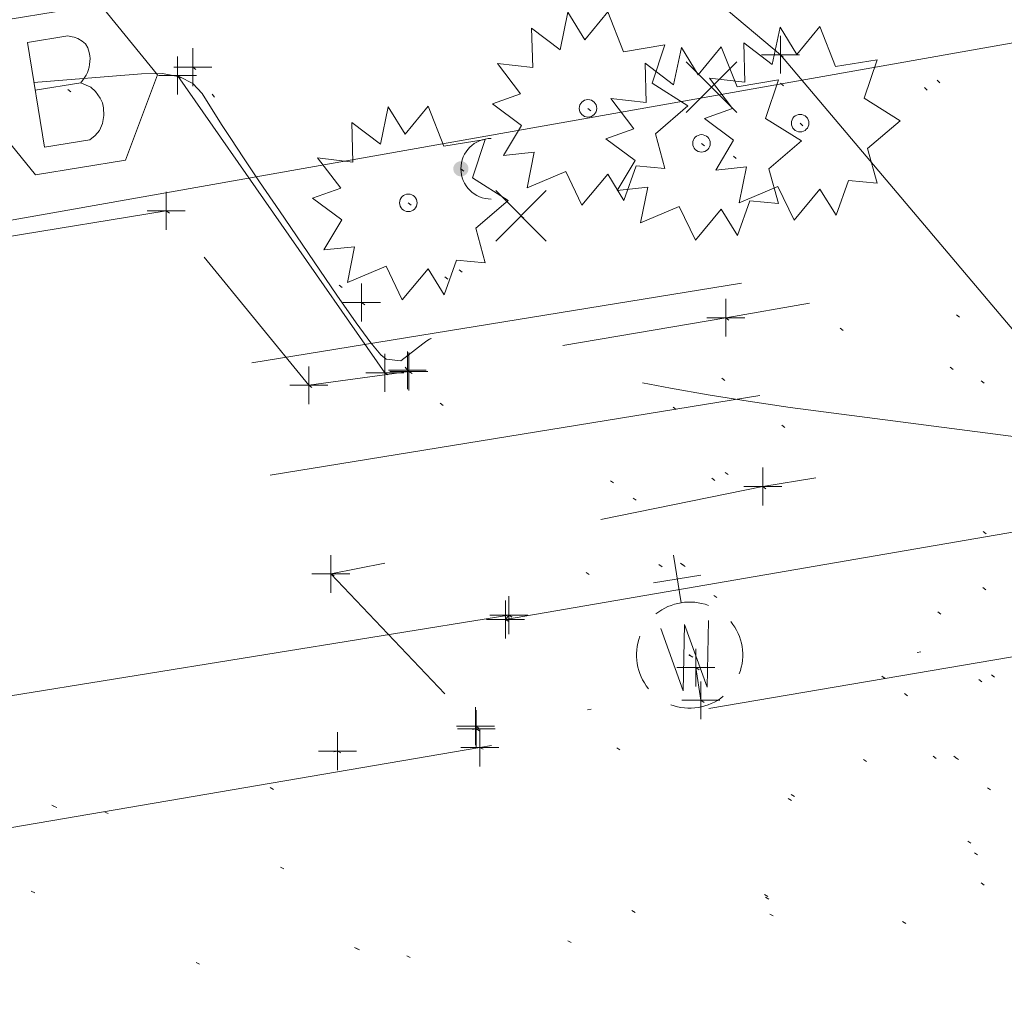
# Model space of a CAD drawing. Extents: x 413123 to 1465301, y 377724 to 504150.
# Tile 235 of 256: x 1463399 to 1463425, y 433913 to 433938. Entities that reach past the tile are written whole.
import ezdxf

# ---------------------------------------------------------------- set-up
doc = ezdxf.new("R2010")
doc.units = 0
doc.header["$MEASUREMENT"] = 0
for name, pattern in [('DGN Style 1', [8.732639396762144, 0.01453018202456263, -8.71810921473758]), ('DGN Style 3', [20.34225483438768, 14.53018202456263, -5.812072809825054]), ('DGN Style 5', [10.171127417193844, 4.35905460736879, -5.812072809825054]), ('gasex', [0]), ('ohcombex', [0]), ('waterex', [0])]:
    doc.linetypes.add(name, pattern=pattern)
for name, color, linetype, lineweight in [('DR_X_Storm_Sewer', 151, 'DGN Style 5', 0), ('DR_X_Text', 7, 'Continuous', 0), ('DT_X_Contour_Minor', 136, 'DGN Style 3', 0), ('DT_X_Terrain_Ground_Line', 92, 'DGN Style 3', 13), ('PV_X_Curb', 120, 'DGN Style 1', 0), ('PV_X_EOP', 7, 'DGN Style 3', 0), ('PV_X_Walk', 120, 'DGN Style 5', 0), ('RD_X_Cells', 7, 'Continuous', 0), ('SV_X_Random_Point (Construction)', 7, 'Continuous', 0), ('UT_X_Gas', 40, 'gasex', 0), ('UT_X_Misc_Cells', 7, 'Continuous', 0), ('UT_X_Overhead_Combined', 30, 'ohcombex', 0), ('UT_X_Water', 133, 'waterex', 0), ('UT_X_Water_Cells', 133, 'Continuous', 0), ('UT_X_Water_Cells (Construction)', 133, 'Continuous', 0), ('VG_X_Cells', 3, 'Continuous', 0)]:
    doc.layers.add(name, color=color, linetype=linetype, lineweight=lineweight)
doc.layers.add('SV_Observation (Construction)', color=97, linetype='DGN Style 1', lineweight=0, transparency=0.9)
doc.layers.add('SV_X_Shot_Marker (Construction)', color=40, linetype='Continuous', lineweight=0, transparency=0.5)
doc.styles.add('X_Straight-Normal LS 0.50_0', font='calibril.ttf')
doc.dimstyles.new('X_Dec-0  Masked  Straight', dxfattribs={"dimtxt": 0.13999972, "dimasz": 0.13999972, "dimexe": 0.06999986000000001, "dimexo": 0.06999986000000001, "dimgap": 0.06999986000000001, "dimtad": 1, "dimdec": 0, "dimzin": 3, "dimdsep": 46, "dimtxsty": 'X_Straight-Normal LS 0.50_0', "dimcen": 0, "dimclrd": 7, "dimclre": 7, "dimaunit": 1, "dimadec": 4, "dimazin": 2, "dimtfac": 1, "dimtdec": 0, "dimtofl": 0, "dimtmove": 1, "dimatfit": 1, "dimfxl": 1, "dimtolj": 1, "dimtzin": 3, "dimlwd": 0, "dimlwe": 0, "dimarcsym": 0})

# ---------------------------------------------------------------- blocks, each defined once
blk = doc.blocks.new('SVPT_466')
at = {"layer": 'SV_X_Shot_Marker (Construction)', "transparency": 33554495}
for p, q in [((0, 0.02500000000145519), (0, -0.02499999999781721)), ((-0.02499999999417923, 0), (0.02500000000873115, 0))]:
    blk.add_line(p, q, dxfattribs=at)
blk.add_point((0, 0), dxfattribs=at)
blk = doc.blocks.new('WGV')
at = {"layer": 'UT_X_Water_Cells', "color": 133, "linetype": 'Continuous', "lineweight": 0}
for p, q in [((0, 0.06999999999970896), (0, 0.1335833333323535)), ((0.03174999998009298, 0.1018333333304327), (-0.03183333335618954, 0.1018333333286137))]:
    blk.add_line(p, q, dxfattribs=at)
at = {"layer": 'UT_X_Water_Cells', "color": 133, "linetype": 'Continuous', "lineweight": 0, "flags": 128}
blk.add_lwpolyline([(-0.03183333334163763, 0.04099999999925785), (-0.01591666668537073, -0.04516666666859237), (0, 0.04099999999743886), (0.01599999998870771, -0.04516666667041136), (0.0318333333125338, 0.04099999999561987)], dxfattribs=at)
at = {"layer": 'UT_X_Water_Cells', "color": 133, "linetype": 'Continuous', "lineweight": 0}
for start, end in [(60.0183611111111, 120.0157416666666), (330.0183611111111, 29.98163888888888), (239.9842583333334, 299.9816388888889)]:
    blk.add_arc((-2.126363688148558e-05, 7.501010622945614e-05), 0.07000065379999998, start, end, dxfattribs=at)
at = {"layer": 'UT_X_Water_Cells', "color": 133, "linetype": 'Continuous', "lineweight": 0, "extrusion": (0, 0, -1)}
blk.add_arc((2.126363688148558e-05, 7.501010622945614e-05), 0.07000065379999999, 330.0183611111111, 29.98163888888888, dxfattribs=at)
at = {"layer": 'UT_X_Water_Cells (Construction)', "color": 133, "linetype": 'Continuous', "lineweight": 30}
blk.add_point((-1.455191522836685e-11, -3.637978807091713e-12), dxfattribs=at)
blk = doc.blocks.new('SVPT_468')
at = {"layer": 'SV_X_Shot_Marker (Construction)', "transparency": 33554495}
for p, q in [((0, 0.02500000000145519), (0, -0.02499999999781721)), ((-0.02499999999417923, 3.637978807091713e-12), (0.02500000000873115, 3.637978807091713e-12))]:
    blk.add_line(p, q, dxfattribs=at)
blk.add_point((0, 3.637978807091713e-12), dxfattribs=at)
blk = doc.blocks.new('SVPT_469')
at = {"layer": 'SV_X_Shot_Marker (Construction)', "transparency": 33554495}
for p, q in [((0, 0.02499999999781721), (0, -0.02500000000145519)), ((-0.02499999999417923, 0), (0.02500000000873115, 0))]:
    blk.add_line(p, q, dxfattribs=at)
blk.add_point((0, 0), dxfattribs=at)
blk = doc.blocks.new('SVPT_470')
at = {"layer": 'SV_X_Shot_Marker (Construction)', "transparency": 33554495}
for p, q in [((0, 0.02500000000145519), (0, -0.02499999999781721)), ((-0.02499999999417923, 0), (0.02500000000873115, 0))]:
    blk.add_line(p, q, dxfattribs=at)
blk.add_point((0, 0), dxfattribs=at)
blk = doc.blocks.new('DM_12')
at = {"layer": 'UT_X_Misc_Cells', "linetype": 'Continuous', "lineweight": 0}
h = blk.add_hatch(color=52, dxfattribs=at)
edge = h.paths.add_edge_path()
edge.add_arc((0, 3.637978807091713e-12), 0.01, 0, 360)
at = {"layer": 'UT_X_Misc_Cells', "color": 52, "linetype": 'Continuous', "lineweight": 0}
blk.add_arc((0.04000000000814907, 3.637978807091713e-12), 0.04, 90, 270, dxfattribs=at)
blk = doc.blocks.new('SHRUB_38')
at = {"layer": 'VG_X_Cells', "color": 3, "linetype": 'Continuous', "lineweight": 0, "flags": 128}
blk.add_lwpolyline([(-0.004249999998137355, 0.09050000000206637), (0.02599999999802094, 0.1272500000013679), (0.04674999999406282, 0.07458333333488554), (0.1013333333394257, 0.08358333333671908), (0.08441666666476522, 0.03300000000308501), (0.1316666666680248, 0.003250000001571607), (0.0888333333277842, -0.0334999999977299), (0.1013333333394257, -0.07916666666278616), (0.06366666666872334, -0.07574999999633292), (0.04741666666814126, -0.1214166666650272), (0.02599999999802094, -0.08683333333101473), (-0.007916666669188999, -0.127666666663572), (-0.02933333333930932, -0.08333333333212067), (-0.0803333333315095, -0.1048333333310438), (-0.07074999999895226, -0.05774999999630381), (-0.111333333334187, -0.06191666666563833), (-0.08766666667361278, -0.02241666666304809), (-0.1260833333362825, 0.006000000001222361), (-0.08916666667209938, 0.01916666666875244), (-0.1195000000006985, 0.05933333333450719), (-0.0729166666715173, 0.05383333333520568), (-0.0744166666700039, 0.1057500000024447), (-0.03674999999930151, 0.07733333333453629), (-0.02641666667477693, 0.1265833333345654), (-0.004249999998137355, 0.09050000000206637)], dxfattribs=at)
at = {"layer": 'VG_X_Cells', "color": 3, "linetype": 'Continuous', "lineweight": 0}
blk.add_circle((-3.666662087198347e-05, 2.000001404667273e-05), 0.01152, dxfattribs=at)
blk = doc.blocks.new('SHRUB_39')
at = {"layer": 'VG_X_Cells', "color": 3, "linetype": 'Continuous', "lineweight": 0, "flags": 128}
blk.add_lwpolyline([(-0.004249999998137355, 0.09050000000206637), (0.02600000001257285, 0.1272500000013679), (0.04675000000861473, 0.07458333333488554), (0.1013333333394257, 0.0835833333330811), (0.08441666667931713, 0.03300000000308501), (0.1316666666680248, 0.003250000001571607), (0.08883333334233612, -0.0334999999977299), (0.1013333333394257, -0.07916666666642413), (0.06366666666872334, -0.0757499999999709), (0.04741666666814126, -0.1214166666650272), (0.02600000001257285, -0.08683333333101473), (-0.007916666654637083, -0.127666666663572), (-0.0293333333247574, -0.08333333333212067), (-0.0803333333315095, -0.1048333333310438), (-0.07074999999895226, -0.05774999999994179), (-0.1113333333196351, -0.06191666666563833), (-0.08766666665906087, -0.02241666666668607), (-0.1260833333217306, 0.006000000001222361), (-0.08916666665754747, 0.01916666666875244), (-0.1194999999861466, 0.05933333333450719), (-0.07291666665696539, 0.05383333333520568), (-0.07441666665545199, 0.1057500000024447), (-0.03674999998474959, 0.07733333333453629), (-0.02641666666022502, 0.1265833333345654), (-0.004249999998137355, 0.09050000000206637)], dxfattribs=at)
at = {"layer": 'VG_X_Cells', "color": 3, "linetype": 'Continuous', "lineweight": 0}
blk.add_circle((-3.666660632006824e-05, 1.999995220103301e-05), 0.01152, dxfattribs=at)
blk = doc.blocks.new('SHRUB_40')
at = {"layer": 'VG_X_Cells', "color": 3, "linetype": 'Continuous', "lineweight": 0, "flags": 128}
blk.add_lwpolyline([(-0.004249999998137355, 0.0904999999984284), (0.02599999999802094, 0.1272499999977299), (0.04674999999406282, 0.07458333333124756), (0.1013333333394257, 0.0835833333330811), (0.08441666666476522, 0.03299999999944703), (0.1316666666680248, 0.003249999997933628), (0.0888333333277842, -0.03350000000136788), (0.1013333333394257, -0.07916666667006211), (0.06366666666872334, -0.0757499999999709), (0.04741666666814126, -0.1214166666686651), (0.02599999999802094, -0.08683333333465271), (-0.007916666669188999, -0.1276666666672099), (-0.02933333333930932, -0.08333333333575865), (-0.0803333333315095, -0.1048333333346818), (-0.07074999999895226, -0.05774999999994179), (-0.111333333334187, -0.06191666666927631), (-0.08766666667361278, -0.02241666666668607), (-0.1260833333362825, 0.005999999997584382), (-0.08916666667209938, 0.01916666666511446), (-0.1195000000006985, 0.05933333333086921), (-0.0729166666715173, 0.0538333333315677), (-0.0744166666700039, 0.1057499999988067), (-0.03674999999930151, 0.07733333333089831), (-0.02641666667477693, 0.1265833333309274), (-0.004249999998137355, 0.0904999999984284)], dxfattribs=at)
at = {"layer": 'VG_X_Cells', "color": 3, "linetype": 'Continuous', "lineweight": 0}
blk.add_circle((-3.666635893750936e-05, 2.000001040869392e-05), 0.01152, dxfattribs=at)
blk = doc.blocks.new('SHRUB_41')
at = {"layer": 'VG_X_Cells', "color": 3, "linetype": 'Continuous', "lineweight": 0, "flags": 128}
blk.add_lwpolyline([(-0.004249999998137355, 0.09050000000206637), (0.02599999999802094, 0.1272500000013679), (0.04674999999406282, 0.07458333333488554), (0.1013333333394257, 0.0835833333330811), (0.08441666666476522, 0.03299999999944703), (0.1316666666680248, 0.003250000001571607), (0.0888333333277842, -0.03350000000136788), (0.1013333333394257, -0.07916666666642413), (0.06366666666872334, -0.0757499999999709), (0.04741666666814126, -0.1214166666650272), (0.02599999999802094, -0.08683333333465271), (-0.007916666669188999, -0.1276666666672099), (-0.02933333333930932, -0.08333333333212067), (-0.0803333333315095, -0.1048333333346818), (-0.07074999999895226, -0.05774999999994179), (-0.111333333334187, -0.06191666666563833), (-0.08766666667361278, -0.02241666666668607), (-0.1260833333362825, 0.006000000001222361), (-0.08916666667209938, 0.01916666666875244), (-0.1195000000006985, 0.05933333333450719), (-0.0729166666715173, 0.05383333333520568), (-0.0744166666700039, 0.1057499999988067), (-0.03674999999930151, 0.07733333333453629), (-0.02641666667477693, 0.1265833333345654), (-0.004249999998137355, 0.09050000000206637)], dxfattribs=at)
at = {"layer": 'VG_X_Cells', "color": 3, "linetype": 'Continuous', "lineweight": 0}
blk.add_circle((-3.666662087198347e-05, 1.99999485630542e-05), 0.01152, dxfattribs=at)
blk = doc.blocks.new('X_104')
at = {"layer": 'SV_X_Random_Point (Construction)', "color": 7, "linetype": 'Continuous', "lineweight": 0, "transparency": 33554559}
for p, q in [((-0.03333333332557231, -0.03337499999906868), (0.03333333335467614, 0.03337500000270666)), ((-0.03333333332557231, 0.03337500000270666), (0.03333333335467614, -0.03337499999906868))]:
    blk.add_line(p, q, dxfattribs=at)
blk = doc.blocks.new('X_105')
at = {"layer": 'SV_X_Random_Point (Construction)', "color": 7, "linetype": 'Continuous', "lineweight": 0, "transparency": 33554559}
for p, q in [((-0.03333333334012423, -0.03337499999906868), (0.03333333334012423, 0.03337499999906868)), ((-0.03333333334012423, 0.03337499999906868), (0.03333333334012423, -0.03337499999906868))]:
    blk.add_line(p, q, dxfattribs=at)
blk = doc.blocks.new('SVPT_475')
at = {"layer": 'SV_X_Shot_Marker (Construction)', "transparency": 33554495}
for p, q in [((1.455191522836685e-11, 0.02500000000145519), (1.455191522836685e-11, -0.02500000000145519)), ((-0.02499999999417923, 0), (0.02500000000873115, 0))]:
    blk.add_line(p, q, dxfattribs=at)
blk.add_point((1.455191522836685e-11, 0), dxfattribs=at)
blk = doc.blocks.new('SVPT_476')
at = {"layer": 'SV_X_Shot_Marker (Construction)', "transparency": 33554495}
for p, q in [((0, 0.02500000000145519), (0, -0.02500000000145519)), ((-0.02499999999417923, 0), (0.02500000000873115, 0))]:
    blk.add_line(p, q, dxfattribs=at)
blk.add_point((0, 0), dxfattribs=at)
blk = doc.blocks.new('SVPT_477')
at = {"layer": 'SV_X_Shot_Marker (Construction)', "transparency": 33554495}
for p, q in [((1.455191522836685e-11, 0.02500000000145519), (1.455191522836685e-11, -0.02499999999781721)), ((-0.02499999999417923, 3.637978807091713e-12), (0.02500000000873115, 3.637978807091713e-12))]:
    blk.add_line(p, q, dxfattribs=at)
blk.add_point((1.455191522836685e-11, 3.637978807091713e-12), dxfattribs=at)
blk = doc.blocks.new('SVPT_478')
at = {"layer": 'SV_X_Shot_Marker (Construction)', "transparency": 33554495}
for p, q in [((0, 0.02499999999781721), (0, -0.02500000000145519)), ((-0.02499999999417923, 0), (0.02499999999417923, 0))]:
    blk.add_line(p, q, dxfattribs=at)
blk.add_point((0, 0), dxfattribs=at)
blk = doc.blocks.new('SVPT_479')
at = {"layer": 'SV_X_Shot_Marker (Construction)', "transparency": 33554495}
for p, q in [((0, 0.02500000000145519), (0, -0.02499999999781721)), ((-0.02499999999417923, 0), (0.02500000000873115, 0))]:
    blk.add_line(p, q, dxfattribs=at)
blk.add_point((0, 0), dxfattribs=at)
blk = doc.blocks.new('SVPT_480')
at = {"layer": 'SV_X_Shot_Marker (Construction)', "transparency": 33554495}
for p, q in [((1.455191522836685e-11, 0.02500000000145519), (1.455191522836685e-11, -0.02499999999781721)), ((-0.02499999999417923, 0), (0.02500000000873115, 0))]:
    blk.add_line(p, q, dxfattribs=at)
blk.add_point((1.455191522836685e-11, 0), dxfattribs=at)
blk = doc.blocks.new('SVPT_481')
at = {"layer": 'SV_X_Shot_Marker (Construction)', "transparency": 33554495}
for p, q in [((0, 0.02499999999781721), (0, -0.02500000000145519)), ((-0.02499999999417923, 0), (0.02500000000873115, 0))]:
    blk.add_line(p, q, dxfattribs=at)
blk.add_point((0, 0), dxfattribs=at)
blk = doc.blocks.new('BO_2')
at = {"layer": 'RD_X_Cells', "color": 30, "flags": 128}
blk.add_lwpolyline([(-0.06000000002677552, 0.103923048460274), (-0.1200000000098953, -5.456968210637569e-12), (-0.05999999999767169, -0.1039230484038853), (0.05999999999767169, -0.1039230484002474), (0.1199999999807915, -7.275957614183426e-12), (0.05999999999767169, 0.103923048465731), (-0.06000000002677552, 0.103923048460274)], dxfattribs=at)
at = {"layer": 'RD_X_Cells', "color": 30, "linetype": 'Continuous', "flags": 128}
blk.add_lwpolyline([(0.0181835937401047, 0.006049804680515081), (0.02370361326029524, 0.01156982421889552), (0.02700195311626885, 0.01486816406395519), (0.02920654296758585, 0.01818359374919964), (0.03031738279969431, 0.0203881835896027), (0.03252197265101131, 0.02479736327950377), (0.03361572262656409, 0.02809570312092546), (0.035820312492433, 0.03582031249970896), (0.03582031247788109, 0.03911865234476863), (0.03582031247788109, 0.04352783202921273), (0.03472656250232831, 0.05014160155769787), (0.0325219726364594, 0.05566162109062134), (0.02920654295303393, 0.0600708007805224), (0.02370361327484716, 0.0644799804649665), (0.01929443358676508, 0.06668457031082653), (0.01708984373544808, 0.06777832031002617), (0.01156982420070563, 0.06999999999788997), (-0.04243408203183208, 0.06999999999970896), (-0.04243408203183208, -0.07000000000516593), (0.0181835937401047, -0.07000000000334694), (0.02590820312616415, -0.06559082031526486), (0.0325219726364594, -0.06008789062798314), (0.03802490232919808, -0.05126953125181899), (0.04134033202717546, -0.04134033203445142), (0.04243408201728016, -0.03142822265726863), (0.04243408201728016, -0.02481445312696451), (0.04022949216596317, -0.0182006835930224), (0.03582031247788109, -0.008271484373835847), (0.0303173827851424, -0.001657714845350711), (0.0181835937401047, 0.006049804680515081), (-0.04243408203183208, 0.006049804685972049)], dxfattribs=at)
blk = doc.blocks.new('SVPT_482')
at = {"layer": 'SV_X_Shot_Marker (Construction)', "transparency": 33554495}
for p, q in [((1.455191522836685e-11, 0.02500000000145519), (1.455191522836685e-11, -0.02500000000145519)), ((-0.02499999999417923, 0), (0.02500000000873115, 0))]:
    blk.add_line(p, q, dxfattribs=at)
blk.add_point((1.455191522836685e-11, 0), dxfattribs=at)
blk = doc.blocks.new('SVPT_483')
at = {"layer": 'SV_X_Shot_Marker (Construction)', "transparency": 33554495}
for p, q in [((0, 0.02500000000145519), (0, -0.02500000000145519)), ((-0.02499999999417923, 0), (0.02499999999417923, 0))]:
    blk.add_line(p, q, dxfattribs=at)
blk.add_point((0, 0), dxfattribs=at)
blk = doc.blocks.new('SVPT_484')
at = {"layer": 'SV_X_Shot_Marker (Construction)', "transparency": 33554495}
for p, q in [((1.455191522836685e-11, 0.02499999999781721), (1.455191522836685e-11, -0.02500000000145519)), ((-0.02499999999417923, 0), (0.02500000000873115, 0))]:
    blk.add_line(p, q, dxfattribs=at)
blk.add_point((1.455191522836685e-11, 0), dxfattribs=at)
blk = doc.blocks.new('SVPT_485')
at = {"layer": 'SV_X_Shot_Marker (Construction)', "transparency": 33554495}
for p, q in [((0, 0.02500000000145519), (0, -0.02499999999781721)), ((-0.02500000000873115, 0), (0.02499999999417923, 0))]:
    blk.add_line(p, q, dxfattribs=at)
blk.add_point((0, 0), dxfattribs=at)
blk = doc.blocks.new('SVPT_486')
at = {"layer": 'SV_X_Shot_Marker (Construction)', "transparency": 33554495}
for p, q in [((1.455191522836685e-11, 0.02500000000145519), (1.455191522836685e-11, -0.02499999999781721)), ((-0.02499999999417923, 3.637978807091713e-12), (0.02500000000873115, 3.637978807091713e-12))]:
    blk.add_line(p, q, dxfattribs=at)
blk.add_point((1.455191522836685e-11, 3.637978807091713e-12), dxfattribs=at)
blk = doc.blocks.new('SVPT_487')
at = {"layer": 'SV_X_Shot_Marker (Construction)', "transparency": 33554495}
for p, q in [((0, 0.02499999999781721), (0, -0.02500000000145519)), ((-0.02499999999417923, 0), (0.02500000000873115, 0))]:
    blk.add_line(p, q, dxfattribs=at)
blk.add_point((0, 0), dxfattribs=at)
blk = doc.blocks.new('SVPT_488')
at = {"layer": 'SV_X_Shot_Marker (Construction)', "transparency": 33554495}
for p, q in [((0, 0.02499999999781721), (0, -0.02500000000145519)), ((-0.02500000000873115, 0), (0.02499999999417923, 0))]:
    blk.add_line(p, q, dxfattribs=at)
blk.add_point((0, 0), dxfattribs=at)
blk = doc.blocks.new('SVPT_489')
at = {"layer": 'SV_X_Shot_Marker (Construction)', "transparency": 33554495}
for p, q in [((0, 0.02499999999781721), (0, -0.02500000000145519)), ((-0.02499999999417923, 0), (0.02499999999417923, 0))]:
    blk.add_line(p, q, dxfattribs=at)
blk.add_point((0, 0), dxfattribs=at)
blk = doc.blocks.new('SVPT_490')
at = {"layer": 'SV_X_Shot_Marker (Construction)', "transparency": 33554495}
for p, q in [((1.455191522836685e-11, 0.02500000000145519), (1.455191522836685e-11, -0.02499999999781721)), ((-0.02499999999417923, 0), (0.02500000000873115, 0))]:
    blk.add_line(p, q, dxfattribs=at)
blk.add_point((1.455191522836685e-11, 0), dxfattribs=at)
blk = doc.blocks.new('*U5554', base_point=(1463158.719041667, 433438.2508333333, 579.5851666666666))
at = {"layer": 'DT_X_Contour_Minor', "elevation": 578.0000000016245, "flags": 128}
blk.add_lwpolyline([(1463399.463027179, 433936.5812899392), (1463402.299082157, 433936.8124299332), (1463402.854895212, 433936.8173347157), (1463403.306882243, 433936.7329890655), (1463403.655043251, 433936.5593929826), (1463403.899378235, 433936.2965464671), (1463404.412503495, 433935.4766218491), (1463404.651924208, 433935.1035399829), (1463404.985342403, 433934.5992378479), (1463405.412758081, 433933.9637154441), (1463405.934171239, 433933.1969727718), (1463407.449936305, 433930.9773652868), (1463407.957689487, 433930.2477685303), (1463408.344125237, 433929.7236838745), (1463408.609243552, 433929.4051113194), (1463408.753044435, 433929.292050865), (1463409.141041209, 433929.2439636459), (1463409.714400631, 433929.6896515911), (1463409.820251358, 433929.769626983), (1463409.892078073, 433929.8185440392), (1463409.929880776, 433929.8364027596), (1463409.933659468, 433929.8232031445), (1463409.898370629, 433929.7465930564), (1463409.921121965, 433929.7153623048), (1463410.015842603, 433929.6791276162), (1463410.182532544, 433929.6378889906), (1463410.421191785, 433929.5916464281), (1463411.702863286, 433929.3641719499), (1463416.243474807, 433928.5264541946), (1463417.242529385, 433928.3503256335), (1463418.29371675, 433928.1809618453), (1463419.397036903, 433928.01836283), (1463420.552489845, 433927.8625285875), (1463426.066246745, 433927.1510865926), (1463426.844043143, 433924.9755053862), (1463427.023204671, 433924.5410536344), (1463427.227347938, 433924.1700903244), (1463427.456472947, 433923.8626154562), (1463427.710579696, 433923.6186290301), (1463428.954701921, 433922.628165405), (1463430.764108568, 433922.899454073), (1463431.244034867, 433922.9705239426), (1463431.90835377, 433923.0674669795), (1463432.757065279, 433923.1902831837), (1463433.790169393, 433923.3389725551), (1463436.790970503, 433923.7699751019), (1463437.983480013, 433923.9412479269), (1463439.310407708, 433924.1318144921), (1463440.77175359, 433924.3416747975), (1463442.367517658, 433924.5708288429), (1463446.802112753, 433925.2076312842), (1463448.348694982, 433925.4295914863), (1463449.662495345, 433925.6178702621), (1463450.743513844, 433925.7724676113), (1463451.591750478, 433925.8933835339), (1463455.007030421, 433926.3790678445)], dxfattribs=at)

msp = doc.modelspace()

# ---------------------------------------------------------------- linework, layer by layer
at = {"layer": 'DR_X_Storm_Sewer', "ltscale": 3}
for p, q in [((1463284.750225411, 433909.5417977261, 576.315349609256), (1463439.718923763, 433934.8166504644, 576.315349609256)), ((1463285.233134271, 433906.5809196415, 576.315349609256), (1463440.201832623, 433931.8557723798, 576.315349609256))]:
    msp.add_line(p, q, dxfattribs=at)
at = {"layer": 'PV_X_Curb', "extrusion": (-0.8079611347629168, -0.5737089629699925, 0.1343757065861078), "elevation": -1431249.13761641, "flags": 128}
msp.add_lwpolyline([(493448.6276409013, 194668.6164057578), (493446.4732709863, 194669.0021416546), (493438.837152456, 194668.7535914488)], dxfattribs=at)
at = {"layer": 'PV_X_Curb'}
msp.add_polyline3d([(1463564.156665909, 433945.0687940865, 580.1059181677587), (1463541.509825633, 433941.2941077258, 579.7598666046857), (1463516.284057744, 433936.9887290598, 579.3988714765), (1463490.304366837, 433932.663427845, 578.946455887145), (1463472.826772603, 433929.8456631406, 578.6949554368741), (1463450.131571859, 433926.0763371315, 578.3545535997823), (1463431.534628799, 433923.0750062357, 578.0542514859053), (1463411.126682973, 433919.5403698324, 577.6251070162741), (1463407.469792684, 433918.9556840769, 577.1277144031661), (1463379.850179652, 433914.3959995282, 576.7548177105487)], dxfattribs=at)
at = {"layer": 'PV_X_EOP', "extrusion": (-0.004060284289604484, 0.005828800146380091, 0.9999747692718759), "elevation": -2834.67085540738, "flags": 128}
msp.add_lwpolyline([(1463393.535115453, 433960.6631047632), (1463398.996063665, 433952.8237589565)], dxfattribs=at)
at = {"layer": 'PV_X_EOP'}
msp.add_polyline3d([(1463736.258747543, 433976.3677306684, 582.4031630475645), (1463708.928051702, 433969.5500022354, 581.9694168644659), (1463674.269084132, 433962.9293571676, 581.4755923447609), (1463659.535262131, 433960.3968763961, 581.2651625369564), (1463609.646771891, 433952.1806760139, 580.4415606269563), (1463564.117128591, 433944.4518725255, 579.7813975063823), (1463542.069404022, 433940.737880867, 579.4043470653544), (1463516.414538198, 433936.3950760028, 578.970669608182), (1463490.445364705, 433932.1340754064, 578.5225183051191), (1463472.922958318, 433929.2509243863, 578.2941384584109), (1463450.12726533, 433925.5968596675, 577.9198854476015), (1463431.581209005, 433922.5159639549, 577.5426790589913), (1463411.218144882, 433919.0542981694, 577.180024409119), (1463380.074156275, 433913.7264882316, 576.7315988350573), (1463354.295798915, 433909.4373572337, 576.3706678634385), (1463325.78089473, 433904.660800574, 575.9930523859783), (1463305.458030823, 433901.6674845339, 575.6998013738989), (1463298.89307961, 433900.4229733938, 575.6579951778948)], dxfattribs=at)
msp.add_rational_spline([(1463920.791048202, 433904.0633671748, 586.3037028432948), (1463917.936213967, 433913.6655179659, 586.4221177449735), (1463915.081379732, 433923.2676687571, 586.5405326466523), (1463912.226545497, 433932.8698195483, 586.6589475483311), (1463911.165241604, 433936.6067062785, 586.7081786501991), (1463910.103937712, 433940.3435930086, 586.7574097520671), (1463909.04263382, 433944.0804797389, 586.8066408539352), (1463907.720337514, 433950.726873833, 586.8848170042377), (1463904.25707427, 433957.3440689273, 586.9345440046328), (1463895.714915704, 433965.1768086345, 587.0128089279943), (1463886.636716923, 433967.9750135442, 586.760751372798), (1463879.106911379, 433967.8787315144, 586.7222989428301), (1463875.336479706, 433966.7637938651, 586.6165797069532), (1463867.107361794, 433964.3303978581, 586.3858432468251), (1463858.878243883, 433961.8970018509, 586.1551067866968), (1463850.649125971, 433959.4636058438, 585.9243703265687), (1463849.119743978, 433958.9870037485, 585.8954569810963), (1463847.590361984, 433958.5104016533, 585.8665436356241), (1463846.060979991, 433958.033799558, 585.8376302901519), (1463842.62343288, 433957.0122987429, 585.7533386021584), (1463839.185885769, 433955.9907979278, 585.6690469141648), (1463835.748338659, 433954.9692971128, 585.5847552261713), (1463819.460309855, 433950.979356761, 585.2009035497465), (1463803.172281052, 433946.9894164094, 584.8170518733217), (1463786.884252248, 433942.9994760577, 584.433200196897), (1463770.753828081, 433939.7659148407, 584.0371321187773), (1463754.569688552, 433936.8118276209, 583.6493587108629), (1463738.336678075, 433934.1380986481, 583.2699960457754), (1463729.093822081, 433932.5865984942, 583.0264172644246), (1463719.850966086, 433931.0350983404, 582.7828384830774), (1463710.608110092, 433929.4835981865, 582.5392597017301), (1463700.929105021, 433927.8691301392, 582.3193884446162), (1463691.25009995, 433926.254662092, 582.0995171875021), (1463681.571094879, 433924.6401940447, 581.8796459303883), (1463672.581206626, 433923.1298516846, 581.6503499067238), (1463663.591318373, 433921.6195093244, 581.4210538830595), (1463654.60143012, 433920.1091669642, 581.1917578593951), (1463651.461804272, 433919.5789185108, 581.0892299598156), (1463648.322178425, 433919.0486700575, 580.9867020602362), (1463645.182552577, 433918.5184216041, 580.8841741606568), (1463633.317211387, 433916.5175558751, 580.6799924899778), (1463621.451870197, 433914.5166901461, 580.4758108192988), (1463609.586529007, 433912.5158244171, 580.2716291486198), (1463599.760228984, 433910.9001845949, 580.1664984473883), (1463589.93392896, 433909.2845447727, 580.061367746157), (1463580.107628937, 433907.6689049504, 579.9562370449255), (1463571.534539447, 433906.2474698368, 579.8068422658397), (1463562.961449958, 433904.826034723, 579.6574474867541), (1463554.388360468, 433903.4045996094, 579.5080527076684), (1463544.3923866, 433901.7484337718, 579.3141872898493), (1463534.396412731, 433900.0922679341, 579.1203218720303), (1463524.400438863, 433898.4361020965, 578.9264564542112), (1463516.493257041, 433897.138429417, 578.815980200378), (1463508.586075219, 433895.8407567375, 578.7055039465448), (1463500.678893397, 433894.5430840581, 578.5950276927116), (1463490.338688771, 433892.8074350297, 578.4153121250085), (1463479.998484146, 433891.0717860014, 578.2355965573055), (1463469.658279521, 433889.3361369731, 578.0558809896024), (1463458.946084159, 433887.5293454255, 577.9014269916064), (1463448.233888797, 433885.7225538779, 577.7469729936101), (1463437.521693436, 433883.9157623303, 577.5925189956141), (1463429.424077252, 433882.5948891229, 577.4610983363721), (1463421.326461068, 433881.2740159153, 577.3296776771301), (1463413.228844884, 433879.9531427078, 577.1982570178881), (1463404.256560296, 433878.4601595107, 577.0371808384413), (1463395.284275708, 433876.9671763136, 576.8761046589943), (1463386.311991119, 433875.4741931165, 576.7150284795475), (1463381.952417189, 433874.7711210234, 576.6165084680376), (1463377.592843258, 433874.0680489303, 576.5179884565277), (1463373.233269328, 433873.3649768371, 576.419468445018), (1463367.295375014, 433872.3152518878, 576.3411538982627), (1463361.357480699, 433871.2655269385, 576.2628393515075), (1463355.419586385, 433870.2158019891, 576.1845248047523), (1463347.624599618, 433868.920801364, 576.1089125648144), (1463339.82961285, 433867.6258007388, 576.0333003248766), (1463332.034626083, 433866.3308001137, 575.9576880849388), (1463326.181806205, 433865.3229802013, 575.8961451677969), (1463320.328986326, 433864.3151602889, 575.834602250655), (1463314.476166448, 433863.3073403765, 575.7730593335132), (1463311.826944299, 433862.8856345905, 575.7480777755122), (1463309.177722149, 433862.4639288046, 575.7230962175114), (1463306.5285, 433862.0422230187, 575.6981146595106)], [1, 1, 1, 1, 1, 1, 1, 1, 1, 1, 1, 1, 1, 1, 1, 1, 1, 1, 1, 1, 1, 1, 1, 1, 1, 0.9999002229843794, 0.9999002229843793, 1, 1, 1, 1, 1, 1, 1, 1, 1, 1, 1, 1, 1, 1, 1, 1, 1, 1, 1, 1, 1, 1, 1, 1, 1, 1, 1, 1, 1, 1, 1, 1, 1, 1, 1, 1, 1, 1, 1, 1, 1, 1, 1, 1, 1, 1, 1, 1, 1, 1, 1, 1, 1, 1, 1], degree=3, knots=[0, 0, 0, 0, 0.03846153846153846, 0.03846153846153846, 0.03846153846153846, 0.07692307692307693, 0.07692307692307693, 0.07692307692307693, 0.09254171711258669, 0.09603727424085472, 0.1059763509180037, 0.1153846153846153, 0.1153846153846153, 0.1153846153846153, 0.1538461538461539, 0.1538461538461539, 0.1538461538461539, 0.1923076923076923, 0.1923076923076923, 0.1923076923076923, 0.2307692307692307, 0.2307692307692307, 0.2307692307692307, 0.2692307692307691, 0.2692307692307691, 0.2692307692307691, 0.3076923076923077, 0.3076923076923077, 0.3076923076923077, 0.3461538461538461, 0.3461538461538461, 0.3461538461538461, 0.3846153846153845, 0.3846153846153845, 0.3846153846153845, 0.423076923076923, 0.423076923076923, 0.423076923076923, 0.4615384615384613, 0.4615384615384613, 0.4615384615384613, 0.4999999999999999, 0.4999999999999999, 0.4999999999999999, 0.5384615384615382, 0.5384615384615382, 0.5384615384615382, 0.5769230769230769, 0.5769230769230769, 0.5769230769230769, 0.6153846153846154, 0.6153846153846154, 0.6153846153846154, 0.6538461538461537, 0.6538461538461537, 0.6538461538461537, 0.6923076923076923, 0.6923076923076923, 0.6923076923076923, 0.7307692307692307, 0.7307692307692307, 0.7307692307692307, 0.7692307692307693, 0.7692307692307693, 0.7692307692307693, 0.8076923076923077, 0.8076923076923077, 0.8076923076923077, 0.8461538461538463, 0.8461538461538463, 0.8461538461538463, 0.8846153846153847, 0.8846153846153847, 0.8846153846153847, 0.9230769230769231, 0.9230769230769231, 0.9230769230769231, 0.9615384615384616, 0.9615384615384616, 0.9615384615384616, 1, 1, 1, 1], dxfattribs=at)
at = {"layer": 'PV_X_Walk'}
for points in [[(1463581.112639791, 433957.5892787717, 580.3438335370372), (1463540.368318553, 433950.7731777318, 580.1606143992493), (1463515.534389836, 433946.6985828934, 579.6642136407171), (1463488.756048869, 433942.3353543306, 579.1850704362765), (1463471.720328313, 433939.3800619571, 578.9916401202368), (1463448.746669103, 433935.5370586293, 578.5763023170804), (1463442.084726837, 433934.4948033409, 578.4709996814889), (1463441.921389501, 433935.0661637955, 578.4856121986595), (1463437.524270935, 433934.2705394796, 578.4220738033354), (1463437.492027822, 433933.7406939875, 578.4052793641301), (1463429.93820521, 433932.4834998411, 578.2370604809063), (1463417.704113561, 433930.3823878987, 578.1048006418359), (1463409.350821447, 433928.9651073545, 577.9589259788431), (1463406.708035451, 433928.599934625, 577.8881168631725), (1463402.953881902, 433933.1974243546, 577.8080152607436), (1463375.995929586, 433928.789824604, 577.588819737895), (1463379.502840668, 433923.987730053, 577.5035458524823), (1463350.388793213, 433919.0949765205, 577.1186920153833), (1463346.515329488, 433923.8226815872, 577.1388170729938), (1463325.146654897, 433920.1100130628, 576.8213703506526), (1463328.954551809, 433915.6681563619, 576.8191565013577), (1463320.96203744, 433914.3061285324, 576.6810061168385), (1463303.999264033, 433911.2528113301, 576.3939719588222), (1463297.469434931, 433910.1067523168, 576.3732536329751)], [(1463564.165254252, 433945.1029613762, 580.1216060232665), (1463576.161764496, 433951.8258552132, 580.0701332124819), (1463541.094633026, 433946.0253464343, 580.0409896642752), (1463516.131023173, 433941.8846207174, 579.586256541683), (1463489.374946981, 433937.4369792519, 579.1249677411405), (1463471.956949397, 433934.4973363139, 578.8460378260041), (1463449.013204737, 433930.6772118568, 578.5069152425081), (1463430.112527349, 433927.8192987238, 578.0579579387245), (1463418.679447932, 433925.9312135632, 577.8941932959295), (1463407.293467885, 433923.6262430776, 577.693440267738), (1463411.102544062, 433919.6163569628, 577.6231825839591)]]:
    msp.add_polyline3d(points, dxfattribs=at)
at = {"layer": 'SV_Observation (Construction)', "transparency": 33554434}
for p in [(1463417.150919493, 433942.9865619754, 578.0265172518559), (1463412.786472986, 433942.667274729, 578.1394445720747), (1463416.78322957, 433942.762102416, 578.4262859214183), (1463411.370463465, 433940.5655780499, 577.9853092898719), (1463420.134729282, 433939.3537151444, 578.1530672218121), (1463420.043791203, 433938.7809175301, 578.6271491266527), (1463419.146278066, 433937.3156633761, 578.31495292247), (1463403.655679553, 433936.9884292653, 578.0826809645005), (1463403.252081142, 433936.7684247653, 577.8462585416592), (1463400.357015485, 433936.395363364, 577.8255304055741), (1463417.326645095, 433936.4599967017, 578.3173740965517), (1463414.070808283, 433935.9004589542, 578.150951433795), (1463419.664085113, 433935.5106505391, 578.3557194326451), (1463417.063934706, 433934.9767412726, 578.302199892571), (1463410.719999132, 433934.3076359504, 578.0437582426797), (1463374.335813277, 433934.1412410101, 577.5044802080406), (1463409.333952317, 433933.4096798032, 578.224155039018), (1463402.953881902, 433933.197424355, 577.8080152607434), (1463412.304156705, 433933.0686756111, 578.1917208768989), (1463374.25110845, 433931.347515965, 577.6779206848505), (1463408.10391787, 433930.7816106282, 578.328976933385), (1463417.704113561, 433930.3823878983, 578.1048006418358), (1463408.712798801, 433928.9292121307, 577.9141255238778), (1463409.3089488, 433928.9950225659, 577.9467394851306), (1463409.350821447, 433928.965107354, 577.9589259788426), (1463375.995929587, 433928.7898246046, 577.5888197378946), (1463376.037418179, 433928.7639114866, 577.5703339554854), (1463406.70803545, 433928.599934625, 577.888116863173), (1463375.156625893, 433925.8664132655, 577.44923629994), (1463418.679447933, 433925.9312135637, 577.8941932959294), (1463370.151097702, 433925.1589765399, 577.4664611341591), (1463379.502840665, 433923.9877300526, 577.5035458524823), (1463407.293467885, 433923.6262430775, 577.6934402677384), (1463411.898938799, 433922.4251520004, 577.631239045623), (1463411.985598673, 433922.5421323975, 577.6508210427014), (1463416.750176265, 433921.486298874, 577.9259791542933), (1463393.370279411, 433921.1441073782, 577.4655151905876), (1463416.915283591, 433921.1569615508, 577.7549047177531), (1463417.045364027, 433920.296426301, 577.7412852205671), (1463411.102544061, 433919.6163569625, 577.6231825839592), (1463411.126682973, 433919.5403698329, 577.6251070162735), (1463407.469792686, 433918.9556840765, 577.1277144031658), (1463411.218144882, 433919.054298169, 577.1800244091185)]:
    msp.add_line(p, (1463476.48249, 433881.5466500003, 578.84), dxfattribs=at)
at = {"layer": 'UT_X_Gas', "extrusion": (-0.1814256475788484, -0.1839224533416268, 0.9660524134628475), "elevation": -344753.8994300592, "flags": 128}
msp.add_lwpolyline([(737096.8708951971, 1291400.986558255), (737105.1567956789, 1291401.665911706), (737116.2725100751, 1291400.619910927)], dxfattribs=at)
at = {"layer": 'UT_X_Gas'}
msp.add_polyline3d([(1463305.345800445, 433905.0116010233, 576.4973363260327), (1463316.423702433, 433906.8159589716, 576.6056151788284), (1463379.293553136, 433917.2509070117, 577.1441196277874), (1463411.985598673, 433922.5421323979, 577.6508210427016), (1463411.898938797, 433922.4251520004, 577.6312390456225), (1463460.999336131, 433930.8866956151, 578.5956461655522), (1463489.642017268, 433935.3339957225, 579.0146661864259), (1463531.140145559, 433942.3919759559, 579.8321382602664), (1463609.136286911, 433954.8857893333, 580.4905701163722), (1463646.98795254, 433961.1461537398, 581.0271593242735), (1463739.364148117, 433976.5450480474, 582.4689959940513), (1463764.818260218, 433982.0112402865, 583.0966498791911), (1463775.406811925, 433984.1990027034, 583.4028602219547), (1463805.796784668, 433991.5587027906, 584.2986364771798), (1463834.560296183, 434000.6198269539, 584.8917499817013), (1463852.576016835, 434006.143099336, 585.334967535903), (1463918.761077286, 434029.3961439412, 587.1939564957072), (1463939.805818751, 433956.4582461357, 587.6131706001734), (1463944.009710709, 433939.6665144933, 587.137914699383), (1463952.985601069, 433910.5285784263, 586.7915121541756)], dxfattribs=at)
at = {"layer": 'UT_X_Overhead_Combined'}
msp.add_polyline3d([(1463302.898530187, 433915.9871018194, 576.4588291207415), (1463428.260023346, 433938.1556889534, 578.2671838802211), (1463571.946097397, 433963.4614838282, 585.9190472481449), (1463748.300877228, 433993.9790076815, 583.3749200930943), (1463864.076004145, 434023.1918622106, 584.5279986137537), (1463966.567777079, 434063.3611942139, 585.7734589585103)], dxfattribs=at)
at = {"layer": 'UT_X_Water', "extrusion": (0.002338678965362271, -0.01547131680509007, 0.9998775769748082), "elevation": -2713.185156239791, "flags": 128}
msp.add_lwpolyline([(1463411.56095461, 433931.1167552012), (1463411.691066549, 433930.2561169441)], dxfattribs=at)

# ---------------------------------------------------------------- block references
at = {"layer": 'DT_X_Terrain_Ground_Line'}
msp.add_blockref('*U5554', (1463158.719041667, 433438.2508333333, 579.5851666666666), dxfattribs=at)
at = {"layer": 'RD_X_Cells', "color": 30, "xscale": 20, "yscale": 20, "zscale": 20, "rotation": 9.251083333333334}
msp.add_blockref('BO_2', (1463400.357015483, 433936.3953633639, 577.8255304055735), dxfattribs=at)
at = {"layer": 'SV_X_Random_Point (Construction)', "color": 7, "linetype": 'Continuous', "lineweight": 0, "transparency": 33554559, "xscale": 20, "yscale": 20, "zscale": 20}
for name, p in [('X_105', (1463417.326645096, 433936.4599967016, 578.3173740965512)), ('X_104', (1463412.304156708, 433933.0686756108, 578.1917208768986))]:
    msp.add_blockref(name, p, dxfattribs=at)
at = {"layer": 'SV_X_Shot_Marker (Construction)', "transparency": 33554495, "xscale": 20, "yscale": 20, "zscale": 20}
for name, p in [('SVPT_466', (1463419.146278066, 433937.3156633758, 578.3149529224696)), ('SVPT_480', (1463403.655679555, 433936.9884292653, 578.0826809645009)), ('SVPT_481', (1463403.252081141, 433936.7684247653, 577.8462585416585)), ('SVPT_484', (1463402.953881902, 433933.1974243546, 577.8080152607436)), ('SVPT_479', (1463408.103917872, 433930.7816106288, 578.3289769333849)), ('SVPT_475', (1463417.704113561, 433930.3823878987, 578.1048006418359)), ('SVPT_482', (1463408.712798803, 433928.9292121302, 577.9141255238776)), ('SVPT_478', (1463409.308948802, 433928.9950225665, 577.9467394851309)), ('SVPT_477', (1463409.350821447, 433928.9651073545, 577.9589259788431)), ('SVPT_483', (1463406.708035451, 433928.599934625, 577.8881168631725)), ('SVPT_476', (1463418.679447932, 433925.9312135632, 577.8941932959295)), ('SVPT_485', (1463407.293467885, 433923.6262430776, 577.693440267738)), ('SVPT_470', (1463411.898938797, 433922.4251520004, 577.6312390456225)), ('SVPT_486', (1463411.985598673, 433922.5421323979, 577.6508210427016)), ('SVPT_468', (1463416.91528359, 433921.1569615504, 577.7549047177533)), ('SVPT_469', (1463417.045364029, 433920.2964263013, 577.7412852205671)), ('SVPT_487', (1463411.102544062, 433919.6163569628, 577.6231825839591)), ('SVPT_488', (1463411.126682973, 433919.5403698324, 577.6251070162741)), ('SVPT_489', (1463411.218144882, 433919.0542981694, 577.180024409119)), ('SVPT_490', (1463407.469792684, 433918.9556840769, 577.1277144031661))]:
    msp.add_blockref(name, p, dxfattribs=at)
at = {"layer": 'UT_X_Misc_Cells', "color": 52, "linetype": 'Continuous', "lineweight": 0, "xscale": 20, "yscale": 20, "zscale": 20}
msp.add_blockref('DM_12', (1463410.71999913, 433934.3076359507, 578.0437582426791), dxfattribs=at)
at = {"layer": 'UT_X_Water_Cells', "color": 133, "linetype": 'Continuous', "lineweight": 0, "xscale": 20, "yscale": 20, "zscale": 20, "rotation": 9.251083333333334}
msp.add_blockref('WGV', (1463416.750176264, 433921.4862988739, 577.9259791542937), dxfattribs=at)
at = {"layer": 'VG_X_Cells', "color": 3, "linetype": 'Continuous', "lineweight": 0, "xscale": 20, "yscale": 20, "zscale": 20}
for name, p in [('SHRUB_40', (1463414.070808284, 433935.9004589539, 578.1509514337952)), ('SHRUB_38', (1463419.664085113, 433935.5106505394, 578.3557194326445)), ('SHRUB_39', (1463417.063934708, 433934.976741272, 578.3021998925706)), ('SHRUB_41', (1463409.333952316, 433933.4096798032, 578.2241550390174))]:
    msp.add_blockref(name, p, dxfattribs=at)

# ---------------------------------------------------------------- leaders
at = {"layer": 'DR_X_Text', "color": 7, "linetype": 'Continuous', "lineweight": 0, "annotation_type": 0, "has_hookline": 1, "hookline_direction": 1, "text_width": 30.34978548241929}
msp.add_leader([(1463438.725632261, 433936.602194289), (1463430.276291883, 433953.3568838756), (1463430.136292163, 433953.3568838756)], dimstyle='X_Dec-0  Masked  Straight', override={"dimscale": 0, "dimtxt": 0.13999972, "dimasz": 0.13999972, "dimtad": 0}, dxfattribs=at)

doc.saveas('drawing.dxf')
